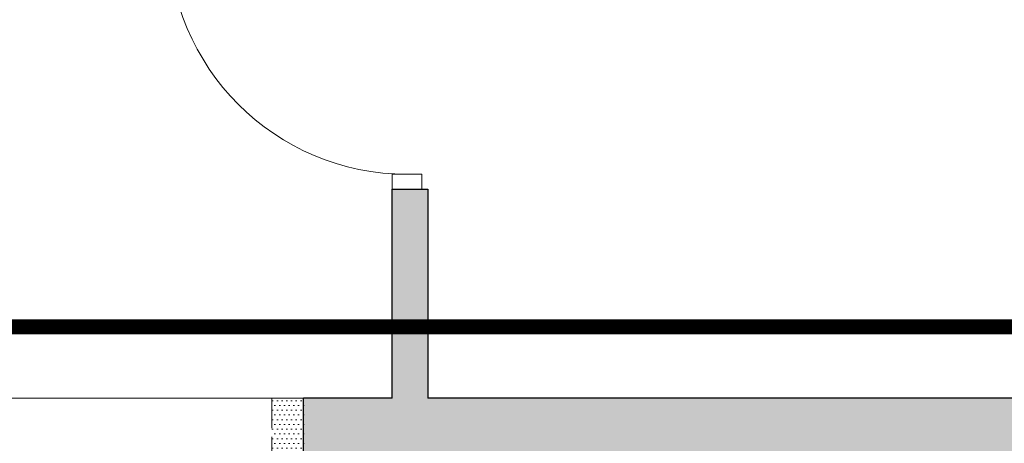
# Model space of a CAD drawing. Header units: millimetres. Extents: x 17147 to 49062, y -18116 to -4632.
# Tile 139 of 176: x 34636 to 34967, y -6397 to -6255. Entities that reach past the tile are written whole.
import ezdxf

# ---------------------------------------------------------------- set-up
doc = ezdxf.new("R2010")
doc.units = ezdxf.units.MM
doc.linetypes.add('ACAD_ISO02W100', pattern=[15, 12, -3])
doc.linetypes.add('ACAD_ISO03W100', pattern=[30, 12, -18])
for name, color, linetype, lineweight in [('A-opis', 130, 'Continuous', 9), ('A-wymiar', 177, 'Continuous', 0), ('A_DRZWI-OKNA', 4, 'Continuous', 13), ('A_SCIANA_ISTN', 253, 'Continuous', 25)]:
    doc.layers.add(name, color=color, linetype=linetype, lineweight=lineweight)
doc.layers.add('A_SCIANA DO WYBURZENIA', color=7, linetype='ACAD_ISO02W100', lineweight=18, true_color=0xf7833b)
doc.layers.add('S_KRESKOWANIE_SC_ISTN', color=7, linetype='Continuous', lineweight=0, true_color=0x878787)

# ---------------------------------------------------------------- blocks, each defined once
blk = doc.blocks.new('drzwi 800')
at = {"layer": 'A_DRZWI-OKNA'}
blk.add_line((110028.2, -38030.87), (110028.2, -37950.87), dxfattribs=at)
for points in [[(110023.2, -38035.87), (110028.2, -38035.87), (110028.2, -38025.87), (110023.2, -38025.87)], [(110108.2, -38035.87), (110113.2, -38035.87), (110113.2, -38025.87), (110108.2, -38025.87)]]:
    blk.add_lwpolyline(points, close=True, dxfattribs=at)
blk.add_arc((110028.2, -38030.87), 80, 0, 90, dxfattribs=at)

msp = doc.modelspace()

# ---------------------------------------------------------------- hatches: boundary and pattern name
at = {"layer": 'A_SCIANA DO WYBURZENIA', "transparency": 33554687}
h = msp.add_hatch(dxfattribs=at)
h.set_pattern_fill('DOTS', color=256)
h.set_pattern_definition([(0, (14120.9812, -10505.3418), (0.79375, 1.5875), [0, -1.5875])])
h.paths.add_polyline_path([(34731.51, -6381.73), (34720.9, -6381.73), (34720.9, -6406.73), (34731.51, -6406.73)])
at = {"layer": 'S_KRESKOWANIE_SC_ISTN', "transparency": 33554559}
h = msp.add_hatch(color=256, dxfattribs=at)
h.dxf.hatch_style = 1
h.paths.add_polyline_path([(35202.51, -6273.72), (35177.51, -6273.72), (35177.51, -6381.73), (34773.26, -6381.73), (34773.26, -6311.73), (34761.26, -6311.73), (34761.26, -6381.73), (34731.51, -6381.73), (34731.51, -6453.73), (34743.51, -6453.73), (34743.51, -6406.73), (35177.51, -6406.73), (35177.51, -6981.73), (35072.82, -6981.73), (35072.82, -7006.73), (35202.51, -7006.73)])

# ---------------------------------------------------------------- linework, layer by layer
at = {"layer": 'A-opis', "color": 156, "linetype": 'ACAD_ISO03W100', "true_color": 0x0f468a, "const_width": 5}
msp.add_lwpolyline([(32546.51, -7006.73), (32546.51, -6357.85), (35344.05, -6357.85), (35344.05, -7084.53), (32740.01, -7084.53)], dxfattribs=at)
at = {"layer": 'A-wymiar'}
msp.add_lwpolyline([(34731.51, -6381.73), (34560.51, -6381.73), (34560.51, -6981.73), (34731.51, -6981.73)], close=True, dxfattribs=at)
at = {"layer": 'A_SCIANA DO WYBURZENIA'}
msp.add_lwpolyline([(34720.9, -6381.73), (34731.51, -6381.73), (34731.51, -6406.73), (34720.9, -6406.73)], close=True, dxfattribs=at)
at = {"layer": 'A_SCIANA_ISTN'}
for p, q in [((34731.51, -6406.73), (34731.51, -6381.73)), ((34761.26, -6381.73), (34731.51, -6381.73)), ((35177.51, -6381.73), (34773.26, -6381.73))]:
    msp.add_line(p, q, dxfattribs=at)
msp.add_lwpolyline([(34761.26, -6381.73), (34761.26, -6311.73), (34773.26, -6311.73), (34773.26, -6381.73)], dxfattribs=at)
at = {"layer": 'S_KRESKOWANIE_SC_ISTN'}
msp.add_lwpolyline([(34761.26, -6381.73), (34761.26, -6311.73)], dxfattribs=at)

# ---------------------------------------------------------------- block references
at = {"layer": 'A_SCIANA_ISTN', "xscale": -1, "rotation": 89.99999999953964}
msp.add_blockref('drzwi 800', (-3264.61, 103801.47), dxfattribs=at)

doc.saveas('drawing.dxf')
